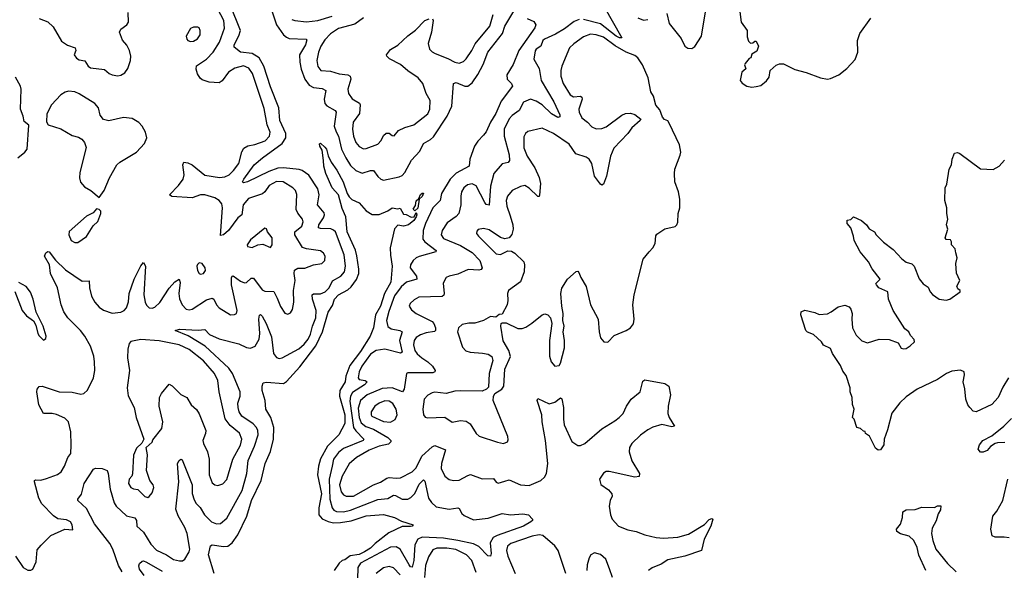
# Model space of a CAD drawing. Extents: x 1550320 to 1685906, y 509093 to 640511.
# Tile 170 of 256: x 1606988 to 1613882, y 620416 to 624271. Entities that reach past the tile are written whole.
import ezdxf

# ---------------------------------------------------------------- set-up
doc = ezdxf.new("R2010")
doc.units = 0

msp = doc.modelspace()

# ---------------------------------------------------------------- linework, layer by layer
at = {"layer": '0CON20XD'}
for points in [[(1607475, 621078.6), (1607505.5, 621124.5), (1607518.2, 621131.8), (1607565, 621129.8), (1607599.6, 621115), (1607608.1, 621095), (1607620.9, 620985), (1607649.3, 620889.3), (1607663.8, 620865), (1607735, 620798.8), (1607795, 620784.4), (1607804.6, 620765), (1607808.5, 620725), (1607854, 620684), (1607905, 620598.8), (1607945, 620558.2), (1608014.8, 620524.8), (1608065, 620491.2), (1608106.7, 620483.3), (1608126.9, 620483.1), (1608145, 620493.8), (1608174.4, 620545), (1608178.2, 620565), (1608160.5, 620675), (1608145.2, 620715), (1608097.4, 620797.4), (1608081.1, 620845), (1608102.2, 621035), (1608092.5, 621165), (1608105, 621186.2), (1608115, 621193.3), (1608125, 621190), (1608196.6, 621015), (1608195.2, 620955), (1608209.1, 620909.1), (1608223.3, 620883.3), (1608252.7, 620855), (1608280.9, 620805), (1608331.4, 620755), (1608365, 620740.5), (1608395, 620744.5), (1608439.1, 620780.9), (1608545.8, 620975), (1608579.2, 621095), (1608587.9, 621185), (1608631.6, 621285), (1608656.5, 621365), (1608655.3, 621395), (1608646, 621416), (1608622, 621442), (1608543.5, 621495), (1608525.3, 621525), (1608517.5, 621555), (1608515, 621587.5), (1608530.6, 621635), (1608531.9, 621665), (1608476.9, 621795), (1608452.6, 621832.6), (1608286.3, 621986.3), (1608167.6, 622057.6), (1608076.7, 622095), (1608105.7, 622104.3), (1608236.6, 622096.6), (1608283.1, 622103.1), (1608317.3, 622067.3), (1608385, 622036.7), (1608522.6, 622002.6), (1608575, 621976.5), (1608605, 621971.1), (1608636.9, 621985), (1608663.8, 622035), (1608669.2, 622075), (1608663.4, 622175), (1608667.5, 622202.5), (1608675, 622207.5), (1608685, 622196), (1608714.8, 622144.8), (1608751.8, 622051.8), (1608766.1, 621935), (1608785, 621905.5), (1608805, 621898.5), (1608825, 621903.5), (1608942.2, 621967.8), (1608980.6, 621999.4), (1609007.3, 622035), (1609025, 622070), (1609037.6, 622125), (1609062.2, 622185), (1609064.1, 622235), (1609038, 622315), (1609035.6, 622345), (1609045, 622351.5), (1609095, 622351), (1609126.8, 622365), (1609155.8, 622395), (1609177.8, 622442.2), (1609235.6, 622475), (1609262.5, 622505), (1609268.4, 622545), (1609259.7, 622625), (1609198, 622785), (1609185, 622798.7), (1609166, 622806), (1609095, 622808.9), (1609079.4, 622815), (1609083.5, 622835), (1609115, 622883.5), (1609123.1, 622905), (1609119.6, 622919.6), (1609073.8, 622975), (1609084.7, 623045), (1609075, 623087.8), (1609013.3, 623183.3), (1608965, 623215.9), (1608945, 623222.9), (1608835, 623235.2), (1608795, 623232.8), (1608731.3, 623208.7), (1608582, 623135), (1608555, 623128.6), (1608548.6, 623135), (1608556.7, 623155), (1608630, 623255), (1608687.9, 623305), (1608825.5, 623404.5), (1608852.2, 623445), (1608851.6, 623475), (1608810.4, 623565), (1608801.3, 623655), (1608745, 623802.2), (1608697, 623947), (1608664, 624004), (1608615, 624034.8), (1608535, 624044.6), (1608489.4, 624079.4), (1608488.9, 624095), (1608522.5, 624157.5), (1608533.5, 624196.5), (1608462.7, 624375)], [(1607865.6, 622294.4), (1607875, 622271.9), (1607895, 622254.5), (1607915, 622250.5), (1607935, 622258.9), (1607968, 622292), (1608035, 622390.8), (1608075, 622435.4), (1608105, 622453.8), (1608112, 622432), (1608102.6, 622355), (1608107.1, 622317.1), (1608124.8, 622274.8), (1608154, 622244), (1608175, 622240), (1608195.3, 622244.7), (1608295, 622308.9), (1608335, 622320.5), (1608348.1, 622315), (1608365.3, 622275.3), (1608385, 622254.4), (1608465, 622206), (1608492.3, 622207.7), (1608506.2, 622215), (1608510.8, 622235), (1608470.8, 622415), (1608470.5, 622465), (1608475, 622476), (1608483, 622477), (1608535, 622439.5), (1608561.7, 622428.3), (1608575, 622432), (1608608.7, 622461.3), (1608625, 622461.4), (1608685, 622380), (1608705, 622370.7), (1608768.5, 622368.5), (1608790.6, 622320.6), (1608813.1, 622263.1), (1608845, 622216.7), (1608865, 622210), (1608885, 622218.8), (1608898, 622242), (1608906.4, 622293.6), (1608904.5, 622375), (1608916.1, 622445), (1608909.6, 622495), (1608913.2, 622516.8), (1608935, 622531.8), (1608985, 622532.5), (1609045, 622555.6), (1609104.5, 622565.5), (1609124.3, 622585), (1609125.6, 622615), (1609115, 622636), (1609093.2, 622653.2), (1608995, 622666.4), (1608967.3, 622677.3), (1608915.3, 622765), (1608913.5, 622786.5), (1608963.5, 622825), (1608973.8, 622855), (1608967.9, 622875), (1608935.9, 622915.9), (1608923.5, 622943.5), (1608927.8, 623047.8), (1608920, 623075), (1608901.4, 623095), (1608832.5, 623135), (1608785, 623138.8), (1608735, 623111.2), (1608704.3, 623065.7), (1608688.2, 623051.8), (1608590.1, 623019.9), (1608553.4, 622975), (1608542.7, 622905), (1608515, 622883.6), (1608449.6, 622795), (1608415, 622765.6), (1608395, 622760), (1608408.4, 622955), (1608402.5, 622982.5), (1608384.3, 623004.3), (1608353.3, 623023.3), (1608285, 623045.9), (1608255, 623044.7), (1608195, 623024), (1608054.3, 623034.3), (1608036.7, 623045), (1608100.2, 623109.8), (1608131.9, 623155), (1608139.4, 623185), (1608130, 623255), (1608136.1, 623273.9), (1608165, 623270), (1608195.3, 623255.3), (1608285, 623183.8), (1608387.1, 623167.1), (1608425, 623170.8), (1608455, 623184.7), (1608485.5, 623214.5), (1608521.8, 623265), (1608544.1, 623345.9), (1608558.3, 623371.7), (1608585, 623388.2), (1608635, 623397.8), (1608707, 623423), (1608737.8, 623455), (1608741.6, 623485), (1608721.6, 623535), (1608700, 623650), (1608617.2, 623895), (1608592.3, 623932.3), (1608555, 623947.6), (1608495, 623932.2), (1608449.6, 623905), (1608406.3, 623843.7), (1608385, 623829.6), (1608314.1, 623834.1), (1608265, 623850.6), (1608251.3, 623861.3), (1608233.1, 623893.1), (1608223.2, 623925), (1608225, 623949.2), (1608295.5, 623994.5), (1608341.8, 624045), (1608387.4, 624115), (1608420.9, 624210.9), (1608418.4, 624265), (1608375.3, 624345)], [(1608755, 624326.9), (1608785.6, 624235.6), (1608835, 624165.5), (1608855, 624147.9), (1608875, 624140.4), (1608994.2, 624134.2), (1608999.4, 624129.4), (1608988.6, 624095), (1608948.2, 624025), (1608948.4, 623975), (1608958.6, 623925), (1608985, 623854.4), (1609015, 623813.8), (1609045, 623797.7), (1609105, 623790.5), (1609132, 623775), (1609119.2, 623715), (1609125.4, 623685.4), (1609138.8, 623668.8), (1609196.6, 623636.6), (1609204.4, 623624.4), (1609188.7, 623525), (1609204.2, 623485.8), (1609219.2, 623455), (1609241.7, 623365), (1609270.5, 623305), (1609305, 623250.9), (1609340.6, 623215), (1609385, 623197.1), (1609445, 623215.5), (1609465, 623215.7), (1609495, 623172.9), (1609515.4, 623155.4), (1609535, 623148.5), (1609645, 623171.1), (1609665, 623180.8), (1609685, 623200.5), (1609732, 623288), (1609789.7, 623350.3), (1609815.7, 623404.3), (1609865, 623431.9), (1609885, 623451.5), (1609980.4, 623595), (1610013.2, 623665), (1610024.4, 623825.6), (1610045, 623831.5), (1610105, 623807.1), (1610125, 623805.4), (1610155, 623828.5), (1610195, 623888.5), (1610232.5, 623957.5), (1610265, 624043.6), (1610367.5, 624175), (1610385, 624225.7), (1610475, 624378)], [(1611076.8, 624365), (1611203.3, 624145), (1611186.8, 624143.2), (1611165, 624155.5), (1611055, 624242.4), (1610935, 624273.3)], [(1611520, 624315), (1611534.5, 624244.5), (1611618.7, 624138.7), (1611644.4, 624085), (1611665, 624072.2), (1611695, 624070.8), (1611715, 624083.8), (1611762.5, 624155), (1611794, 624355)], [(1612028.9, 624345), (1612038.8, 624255), (1612081.2, 624195), (1612082.5, 624152.5), (1612091.2, 624121.2), (1612105, 624107.5), (1612121.7, 624108.3), (1612135, 624120), (1612145, 624120), (1612160, 624085), (1612148.3, 624051.7), (1612115, 624030), (1612107.5, 624005), (1612095, 624000), (1612067.5, 623965), (1612063.3, 623955), (1612071.7, 623928.3), (1612043.3, 623905), (1612032.5, 623845), (1612047, 623827), (1612080, 623805), (1612115, 623800)], [(1607125, 624278.6), (1607185, 624256.2), (1607221.7, 624221.7), (1607280, 624120), (1607323.2, 624093.2), (1607376.7, 624075), (1607381.2, 624055), (1607370, 624025), (1607385, 624002.5), (1607405, 623991.2), (1607445, 623983.8), (1607466.3, 623946.3), (1607483.8, 623935), (1607582.7, 623922.7), (1607615, 623894.4), (1607635, 623885.5), (1607675, 623878.2), (1607697, 623883), (1607725, 623900), (1607745, 623930), (1607764.2, 623985), (1607765.8, 624015), (1607757.5, 624055), (1607737.5, 624092.5), (1607708.8, 624128.8), (1607686.7, 624185), (1607695.7, 624205), (1607737.1, 624235), (1607750.6, 624255), (1607747.6, 624322.4)], [(1608892.8, 624272.8), (1608915, 624264.7), (1608995, 624255.9), (1609075, 624266.1), (1609175, 624296.9)], [(1609395.6, 624285), (1609335, 624239.3), (1609221, 624209), (1609165, 624171.8), (1609125, 624129.2), (1609096.8, 624085), (1609080.9, 624045), (1609069.2, 623985), (1609075, 623944), (1609095.3, 623915.3), (1609165, 623910), (1609225, 623892.9), (1609285.3, 623885.3), (1609302.9, 623875), (1609307.5, 623855), (1609286.4, 623785), (1609289.1, 623755), (1609315, 623717.5), (1609368, 623688), (1609372, 623675), (1609366.8, 623615), (1609321.8, 623555), (1609317.3, 623505), (1609325, 623456.2), (1609342, 623412), (1609365, 623382.5), (1609395, 623368.2), (1609415, 623370), (1609495, 623399.6), (1609517.7, 623425), (1609535, 623460.6), (1609555, 623477.8), (1609575, 623477.1), (1609595, 623460), (1609610.7, 623459.3), (1609641.2, 623495), (1609683.9, 623516.1), (1609748, 623535), (1609845, 623612.9), (1609859.5, 623645), (1609862.9, 623705), (1609834.3, 623755), (1609810.8, 623825), (1609777.5, 623865), (1609705, 623912.2), (1609655, 623958.1), (1609576.2, 623996.2), (1609557.5, 624015), (1609555.7, 624025), (1609585, 624062.5), (1609635, 624093.1), (1609705, 624158.6), (1609758.3, 624198.3), (1609825.7, 624265), (1609855, 624277.3)], [(1610540, 624280), (1610588.8, 624258.8), (1610601.2, 624235), (1610594.4, 624215), (1610483.3, 624056.7), (1610442.3, 623957.7), (1610398.1, 623885), (1610400, 623855), (1610432.5, 623825), (1610438.1, 623805), (1610359.7, 623700.3), (1610321.9, 623615), (1610285.3, 623555), (1610253.6, 623486.4), (1610235, 623464), (1610195, 623420.9), (1610173.3, 623385), (1610140, 623295), (1610135.7, 623245), (1610044.2, 623195.8), (1610001.8, 623155), (1609940.6, 623055), (1609932.3, 623005), (1609881.1, 622955), (1609829.5, 622845), (1609813.4, 622795), (1609811.5, 622735), (1609825.4, 622715), (1609903.1, 622655), (1609902.5, 622645), (1609785, 622613.9), (1609764.5, 622605), (1609742.3, 622585), (1609724.7, 622555), (1609722.5, 622535), (1609766.4, 622475), (1609768.6, 622455), (1609697, 622433), (1609658.8, 622401.2), (1609612.3, 622337.7), (1609572.7, 622227.3), (1609555.8, 622165), (1609564.4, 622124.4), (1609587.8, 622107.8), (1609650, 622095), (1609666.5, 622085), (1609646.3, 622025), (1609665.7, 621944.3), (1609655, 621937.5), (1609545, 621964.8), (1609485, 621955.3), (1609445, 621928.7), (1609382.9, 621845), (1609363.9, 621805), (1609357.1, 621765), (1609365, 621753.1), (1609406.2, 621745), (1609420.6, 621735), (1609403.3, 621715), (1609318, 621662), (1609303, 621635), (1609299.7, 621600.3), (1609326.2, 621416.2), (1609342.1, 621392.1), (1609398.2, 621335), (1609392.2, 621325), (1609255, 621268.2), (1609219.1, 621240.9), (1609184.1, 621195), (1609175.8, 621144.3), (1609155.2, 621055), (1609158.8, 620915), (1609174.8, 620854.8), (1609187.8, 620837.8), (1609205, 620828.4), (1609255, 620825.6), (1609305, 620837.3), (1609495, 620911.8), (1609565, 620918.4), (1609605, 620943.3), (1609620.3, 620940.3), (1609665, 620913.9), (1609705, 620914.6), (1609725.5, 620925), (1609753.8, 620955), (1609785, 621018.2), (1609815, 621048.6), (1609825, 621040), (1609850.5, 620920.5), (1609870.5, 620890.5), (1609905, 620861.2), (1609995, 620844.6), (1610055, 620854.3), (1610065, 620849.2), (1610084.5, 620815), (1610100.9, 620800.9), (1610165, 620770.4), (1610267.8, 620782.2), (1610295, 620790.7), (1610365, 620814.5), (1610425, 620804.4), (1610511.7, 620811.7), (1610550, 620805), (1610578.8, 620775), (1610578, 620765), (1610566, 620755), (1610514.4, 620725), (1610330.2, 620659.8), (1610304, 620645), (1610281.3, 620608.7), (1610288.8, 620535), (1610284.4, 620515.6), (1610265, 620518.2), (1610202.3, 620582.3), (1610165, 620600.5), (1610055.9, 620625.9), (1609955, 620640.4), (1609805, 620648.3), (1609775.5, 620634.5), (1609755, 620595.7), (1609748.1, 620485), (1609735, 620437.5), (1609725, 620440), (1609715, 620453.5), (1609651.2, 620565), (1609625, 620580), (1609585, 620578.4), (1609374.8, 620465.1), (1609354.7, 620435), (1609353.6, 620355)], [(1609878.5, 624278.5), (1609883.1, 624265), (1609870.4, 624185), (1609848.2, 624105), (1609857.3, 624065), (1609875, 624046.4), (1609895.8, 624035.8), (1609985, 624000.4), (1610035, 623973.1), (1610065, 623966.4), (1610095, 623977.5), (1610115, 623996.7), (1610154.5, 624055), (1610177.8, 624102.2), (1610279.6, 624225), (1610302.6, 624307.4)], [(1610906.3, 624273.7), (1610871.2, 624258.8), (1610802.5, 624207.5), (1610739.7, 624170.3), (1610662, 624135), (1610651.4, 624125), (1610637.5, 624085), (1610605, 624065.8), (1610596.7, 624053.3), (1610587.5, 623995), (1610625, 623928.8), (1610638.4, 623845), (1610726.8, 623696.8), (1610769.2, 623605), (1610769.2, 623590.8), (1610755, 623585.8), (1610712.2, 623612.2), (1610645, 623674.6), (1610605, 623701.5), (1610564.5, 623714.5), (1610515.4, 623694.6), (1610484.7, 623635.3), (1610435, 623600.4), (1610415, 623577.8), (1610380.9, 623505), (1610380, 623455), (1610416, 623325), (1610418.5, 623285), (1610408.5, 623271.5), (1610365, 623262), (1610308.8, 623195), (1610284, 623105), (1610275, 622972), (1610255, 622977.1), (1610245, 622991.4), (1610185, 623107.5), (1610155, 623122.9), (1610122.5, 623115), (1610096.7, 623095), (1610081.5, 623065), (1610075.6, 623035), (1610077.3, 622975), (1610061.8, 622915), (1610045, 622893.6), (1609981.7, 622848.3), (1609945.4, 622795)], [(1611316.7, 624285), (1611355, 624268.6), (1611386.6, 624273.4)], [(1612115, 623800), (1612145, 623803.8), (1612178.3, 623811.7), (1612216.4, 623843.6), (1612235, 623870), (1612243.6, 623916.4), (1612285, 623952.5), (1612307, 623963), (1612335, 623961.2), (1612415, 623922), (1612495, 623900.8), (1612595, 623864), (1612645, 623856), (1612665, 623858.8), (1612723.3, 623885), (1612779.5, 623930.5), (1612837.7, 623992.3), (1612856.7, 624045), (1612853.3, 624125), (1612870, 624175), (1612948.3, 624281.7)], [(1608185, 624118.9), (1608205, 624121.8), (1608233.4, 624136.6), (1608252.2, 624165), (1608252.5, 624195), (1608245, 624213.3), (1608235, 624218.8), (1608205, 624218.6), (1608185, 624210.6), (1608153.3, 624155), (1608157.5, 624135), (1608166.2, 624125), (1608185, 624118.9)], [(1610375, 621304.3), (1610404.1, 621315.9), (1610409.2, 621330.8), (1610405.8, 621354.2), (1610304.1, 621605.9), (1610305.9, 621634.1), (1610315.9, 621654.1), (1610364.5, 621685.5), (1610376.7, 621705), (1610385.7, 621825), (1610423.9, 621913.9), (1610412, 621955), (1610373.9, 622023.9), (1610357.5, 622125), (1610360, 622145), (1610365, 622150), (1610395, 622150), (1610475, 622110), (1610505, 622109.2), (1610531.3, 622118.7), (1610573.6, 622146.4), (1610645, 622206), (1610665, 622212), (1610685.6, 622205.6), (1610704.3, 622184.3), (1610714, 622145), (1610696.9, 622025), (1610698.1, 621915), (1610709.2, 621875), (1610735, 621846.2), (1610765, 621851.2), (1610775, 621867.5), (1610802.9, 621975), (1610802, 622025), (1610793.8, 622085), (1610800, 622125), (1610790, 622165), (1610793.8, 622215), (1610782.9, 622265), (1610777.5, 622355), (1610785, 622392.5), (1610823.8, 622455), (1610885, 622508.8), (1610895, 622510), (1610902, 622502), (1610915.8, 622465.8), (1610955, 622402.5), (1610984.2, 622275), (1611037.1, 622175), (1611044.3, 622085), (1611054.2, 622045), (1611077.5, 622015), (1611105, 622013.3), (1611149.7, 622060.3), (1611235, 622094.4), (1611264.2, 622115), (1611285, 622141.2), (1611290, 622175), (1611280.9, 622275), (1611290, 622345), (1611354.2, 622595), (1611395, 622646), (1611420.8, 622675), (1611437.5, 622705), (1611442.9, 622757.1), (1611450, 622770), (1611505, 622807.5), (1611577, 622823), (1611590, 622835), (1611596.4, 622853.6), (1611597.5, 622915), (1611610, 622955), (1611610, 623015), (1611601.2, 623065), (1611576.2, 623135), (1611572.5, 623195), (1611575.8, 623225), (1611613, 623323), (1611616.2, 623345), (1611606.7, 623395), (1611535, 623547.5), (1611525, 623562.5), (1611503.6, 623573.6), (1611489.3, 623589.3), (1611470.7, 623640.7), (1611443, 623673), (1611426.7, 623735), (1611406.1, 623766.1), (1611387.5, 623865), (1611349.2, 623955), (1611316.6, 624005), (1611295, 624021.1), (1611235, 624044.8), (1611157.7, 624087.7), (1611075, 624148), (1611025, 624165.7), (1610985, 624169.7), (1610935, 624151.8), (1610866.9, 624103.1), (1610838.1, 624075), (1610783.6, 623945), (1610776.7, 623915), (1610777.9, 623875), (1610793.6, 623825), (1610843.3, 623745), (1610865, 623732.1), (1610915, 623735.5), (1610925, 623728.8), (1610926.2, 623715), (1610903.2, 623645), (1610905.4, 623625), (1610924.6, 623585), (1610964.7, 623554.7), (1610995, 623521.9), (1611025, 623507.8), (1611065, 623510), (1611095, 623521.9), (1611205, 623603.8), (1611230, 623615), (1611265, 623616.7), (1611295, 623607.5), (1611337.5, 623575), (1611333.3, 623565), (1611274, 623515), (1611246, 623475), (1611149.1, 623370.9), (1611125.5, 623315), (1611097.1, 623175), (1611075, 623120), (1611065, 623113.3), (1611055, 623118.8), (1611012.5, 623175), (1610993.1, 623265), (1610975, 623294.2), (1610955, 623308.1), (1610882.5, 623332.5), (1610835, 623399.4), (1610725, 623474.4), (1610645, 623511.1), (1610545, 623488.9), (1610528.6, 623475), (1610518, 623452), (1610518.5, 623375), (1610540.4, 623315), (1610594, 623235), (1610625.7, 623165.7), (1610633.4, 623125), (1610627.9, 623042.1), (1610625, 623033.3), (1610615, 623032.9), (1610555, 623091.8), (1610525, 623109.5), (1610495, 623104.4), (1610435.8, 623075), (1610403.8, 623036.2), (1610394.5, 623005), (1610398.5, 622965), (1610421.3, 622898.7), (1610440.8, 622835), (1610442.7, 622805), (1610433.6, 622766.4), (1610415, 622743.8), (1610385, 622737.5), (1610355, 622745.7), (1610275, 622799.4), (1610235, 622810.5), (1610197.6, 622802.4), (1610188.3, 622791.7), (1610187.1, 622775), (1610200.6, 622755), (1610325, 622631.9), (1610355, 622627.1), (1610405, 622652.5), (1610430.5, 622650.5), (1610455, 622636.2), (1610518.2, 622575), (1610523.6, 622555), (1610521.1, 622505), (1610493.8, 622436.2), (1610410.8, 622375), (1610404.3, 622355), (1610405.8, 622305), (1610400, 622275), (1610365, 622210), (1610345, 622207.5), (1610321.7, 622188.3), (1610285, 622193.8), (1610235, 622166), (1610175, 622146), (1610132.7, 622147.3), (1610085, 622136.2), (1610060, 622115), (1610052.5, 622085), (1610089.3, 621979.3), (1610112.7, 621952.7), (1610142.7, 621942.7), (1610227.7, 621937.7), (1610269.2, 621929.2), (1610293.8, 621913.8), (1610301.2, 621885), (1610274.3, 621795), (1610270.5, 621699.5), (1610255.7, 621684.3), (1610225, 621670.8), (1610075, 621673.8), (1610035, 621671.2), (1609975, 621654.3), (1609895, 621662.5), (1609875, 621658.6), (1609845, 621642.5), (1609819.4, 621615), (1609810, 621545), (1609814.3, 621504.3), (1609827.7, 621487.7), (1609842.7, 621482.7), (1609965, 621489.2), (1610015, 621453.8), (1610075, 621464.2), (1610115, 621460), (1610142.7, 621442.7), (1610184.2, 621374.2), (1610205, 621356.2), (1610332.8, 621312.8), (1610375, 621304.3)], [(1606975, 623303.8), (1607025, 623343.3), (1607041.2, 623365), (1607052.5, 623532.5), (1607019.3, 623559.3), (1607013.3, 623595), (1606993.9, 623643.9), (1606998.8, 623785), (1606994, 623805), (1606958.3, 623868.3)], [(1607545, 623027.5), (1607578.8, 623075), (1607615.6, 623165), (1607667.1, 623255), (1607688, 623275), (1607805.4, 623344.6), (1607860.8, 623405), (1607879.2, 623445), (1607869.2, 623485), (1607845.7, 623525), (1607821.2, 623551.2), (1607775, 623579.1), (1607715, 623586.4), (1607613.2, 623563.2), (1607575, 623572), (1607552.4, 623602.4), (1607539.4, 623655), (1607515, 623684.4), (1607405, 623753.3), (1607375, 623765.4), (1607330.2, 623769.8), (1607306.7, 623765), (1607276, 623745), (1607210.8, 623675), (1607178.8, 623611.2), (1607176.4, 623556.4), (1607186.4, 623536.4), (1607275, 623508), (1607355, 623461.2), (1607398.8, 623448.8), (1607423.3, 623435), (1607441.2, 623411.2), (1607453.6, 623376.4), (1607408.7, 623201.3), (1607405.7, 623165), (1607413.2, 623133.2), (1607442.1, 623102.1), (1607486.7, 623075), (1607545, 623027.5)], [(1608348.7, 620395), (1608310, 620525), (1608323, 620587), (1608336, 620594), (1608415, 620582), (1608445, 620586.4), (1608475, 620608.9), (1608515, 620664.5), (1608578.1, 620795), (1608611.9, 620905), (1608678.2, 621045), (1608705.9, 621165), (1608745, 621247.5), (1608763.9, 621335), (1608768.4, 621415), (1608745.7, 621485.7), (1608710.6, 621545), (1608707.1, 621605), (1608684.6, 621675.4), (1608684.6, 621705.4), (1608692.1, 621727.9), (1608715.6, 621734.4), (1608835.7, 621724.3), (1608855, 621737.1), (1608949.3, 621840.7), (1609061.3, 621988.7), (1609107.4, 622085), (1609147, 622223), (1609179.1, 622270.9), (1609193.2, 622315), (1609221.2, 622345), (1609285, 622380.6), (1609308.1, 622401.9), (1609346.9, 622453.1), (1609362.4, 622495), (1609363.4, 622525), (1609348.7, 622618.7), (1609338, 622658), (1609281.1, 622785), (1609270.7, 622890.7), (1609245, 622948.8), (1609219.4, 623045), (1609175, 623094), (1609131.2, 623195), (1609117.8, 623245), (1609115.7, 623285.7), (1609106.8, 623356.8), (1609090, 623385), (1609087, 623403), (1609095, 623406.2), (1609125, 623377.8), (1609135.3, 623365), (1609147.8, 623317.8), (1609168, 623275), (1609207.9, 623217.9), (1609253.6, 623135), (1609280.5, 623055), (1609295, 623031.4), (1609313.6, 623013.6), (1609365, 622989.2), (1609415, 622934.2), (1609455, 622907.5), (1609505, 622908), (1609565, 622933.3), (1609595, 622953.3), (1609635, 622947.5), (1609651.7, 622951.7), (1609675, 622910), (1609695, 622907.5), (1609728.8, 622888.8), (1609749.2, 622890.8), (1609765, 622922.5), (1609769.4, 622905), (1609765, 622892), (1609747.3, 622865), (1609710.6, 622835), (1609675, 622825.5), (1609636.7, 622833.3), (1609612.4, 622807.6), (1609581.9, 622675), (1609583.2, 622623.2), (1609596.2, 622545), (1609586.7, 622433.3), (1609542.1, 622355), (1609515, 622264.6), (1609478.4, 622205), (1609465, 622113.3), (1609442.5, 622055), (1609375, 621947.2), (1609299.5, 621850.5), (1609271.2, 621775), (1609266.8, 621735), (1609229.6, 621675), (1609227.2, 621635), (1609265.4, 621505), (1609264.8, 621445), (1609221.8, 621365), (1609144.1, 621285.9), (1609093.3, 621196.7), (1609079.6, 621145), (1609073.7, 621085), (1609102, 620952), (1609083.3, 620853.3), (1609083.3, 620805), (1609105, 620776.5), (1609147, 620757), (1609185, 620748.8), (1609235, 620750.2), (1609307.8, 620762.2), (1609415, 620798.8), (1609535, 620806.2), (1609613.3, 620785), (1609661.3, 620761.3), (1609743.3, 620735), (1609736.7, 620725), (1609725, 620722.7), (1609665, 620722.9), (1609572, 620678), (1609477, 620603), (1609445, 620570.2), (1609403.2, 620545), (1609365, 620525.8), (1609302.5, 620517.5), (1609265, 620490.5), (1609245, 620484.6), (1609225, 620467.1), (1609190.2, 620415)], [(1613912.5, 621765), (1613871.7, 621698.3), (1613840, 621625), (1613795, 621577.5), (1613685, 621526.7), (1613665, 621530), (1613640, 621555), (1613626.7, 621575), (1613613.3, 621615), (1613606.4, 621686.4), (1613593.3, 621735), (1613603.8, 621785), (1613600, 621805), (1613575, 621816.7), (1613515, 621810), (1613476.4, 621793.6), (1613415, 621751.2), (1613272.5, 621685), (1613195, 621630), (1613150.5, 621589.5), (1613094.1, 621515.9), (1613065, 621400), (1613040, 621335), (1613038.8, 621295), (1613015, 621260), (1612998.3, 621258.3), (1612980.7, 621270.7), (1612937.5, 621355), (1612910, 621375), (1612907, 621387), (1612895, 621390), (1612875, 621410), (1612850, 621415), (1612830, 621475), (1612820, 621485), (1612830, 621545), (1612818.3, 621578.3), (1612817.5, 621625), (1612802.5, 621665), (1612802.5, 621695), (1612775, 621780), (1612751.2, 621811.2), (1612735, 621850), (1612680, 621935), (1612665, 621970), (1612615, 621992.5), (1612602.5, 622015), (1612546.4, 622066.4), (1612505, 622082.5), (1612492.5, 622095), (1612457.5, 622205), (1612460, 622225), (1612485, 622237.5), (1612555, 622221.2), (1612585, 622206.7), (1612643, 622213), (1612670, 622225), (1612718.3, 622261.7), (1612765, 622272.5), (1612795, 622260), (1612807.5, 622245), (1612816.7, 622215), (1612813.3, 622175), (1612818.8, 622115), (1612845, 622063.3), (1612885, 622023.3), (1612925, 622010), (1613005, 622033.8), (1613075, 622033.3), (1613138.8, 622008.8), (1613160.7, 621970.7), (1613175, 621966.7), (1613195, 621970), (1613223, 621987), (1613252.5, 622015), (1613251.7, 622031.7), (1613225, 622060), (1613212.5, 622085), (1613185, 622107.5), (1613103.8, 622235), (1613070, 622315), (1613066.2, 622365), (1613004.2, 622394.2), (1612987.5, 622415), (1612982.5, 622425), (1613012.5, 622455), (1612957.7, 622527.7), (1612932, 622575), (1612873.3, 622645), (1612830, 622725), (1612826.7, 622755), (1612807.5, 622815), (1612782.5, 622845), (1612781.7, 622868.3), (1612808.3, 622871.7), (1612825, 622890), (1612882.5, 622865), (1612917.5, 622835), (1612935, 622807.5), (1612972.5, 622785), (1612984.1, 622764.1), (1613035, 622713.3), (1613103, 622663), (1613165, 622596.7), (1613195, 622573.3), (1613235, 622562.5), (1613251.2, 622545), (1613285, 622457.5), (1613315, 622422.5), (1613347.7, 622397.7), (1613362.5, 622365), (1613378.3, 622348.3), (1613425, 622313.8), (1613475, 622307.5), (1613500, 622315), (1613572.5, 622365), (1613572.5, 622375), (1613557, 622387), (1613550, 622405), (1613570, 622445), (1613547, 622497), (1613542.5, 622565), (1613552.5, 622605), (1613541.7, 622638.3), (1613537, 622667), (1613512.5, 622695), (1613512.5, 622715), (1613505, 622730), (1613475, 622732.5), (1613467.5, 622745), (1613486.7, 622805), (1613477.5, 622835), (1613486.2, 622875), (1613478.8, 622915), (1613480, 622955), (1613466.2, 623005), (1613467.5, 623095), (1613479.3, 623120.7), (1613496.7, 623225), (1613512.5, 623255), (1613517.5, 623295), (1613533.6, 623336.4), (1613555, 623342.5), (1613570, 623335), (1613715, 623227.5), (1613805, 623222.5), (1613845, 623246.7), (1613883, 623287)], [(1609755, 622932.5), (1609743.8, 622945), (1609758.7, 622971.3), (1609765, 623003.3), (1609781.7, 623018.3), (1609795, 623048), (1609805, 623057.5), (1609815, 623056.7), (1609805, 623034), (1609786, 623014), (1609775, 622952.5), (1609755, 622932.5)], [(1607375, 622710.8), (1607395, 622711.4), (1607455, 622752.5), (1607502.1, 622827.9), (1607535, 622857.5), (1607556.7, 622915), (1607555, 622930), (1607545, 622942.5), (1607525, 622947.5), (1607502, 622918), (1607455, 622896.2), (1607335, 622787.5), (1607331.2, 622765), (1607348.8, 622725), (1607375, 622710.8)], [(1608615, 622676.2), (1608655.9, 622694.1), (1608689.5, 622699.5), (1608745, 622677.5), (1608756.2, 622695), (1608755.8, 622745), (1608722.5, 622785), (1608715, 622807.5), (1608705, 622812.5), (1608605, 622730), (1608580, 622695), (1608582.5, 622682.5), (1608615, 622676.2)], [(1609945.4, 622795), (1609940, 622765), (1609955, 622738.5), (1610075, 622689.3), (1610155, 622641.9), (1610210.3, 622585), (1610225.8, 622534.2), (1610218.6, 622521.4), (1610202.2, 622517.8), (1610127.2, 622522.8), (1610055, 622490), (1609995, 622476.7), (1609975, 622465.7), (1609952.7, 622427.3), (1609959.5, 622355), (1609957, 622343), (1609946.1, 622333.9), (1609781.9, 622328.1), (1609749.4, 622310.6), (1609722.5, 622285), (1609716, 622265), (1609730.3, 622240.3), (1609764.2, 622215), (1609875, 622157.7), (1609887.7, 622145), (1609899.7, 622115), (1609898.5, 622095), (1609891.5, 622088.5), (1609835, 622079.3), (1609795, 622065.3), (1609765, 622046.7), (1609750, 622025), (1609744.8, 621995), (1609755.2, 621955), (1609770.8, 621930.8), (1609804.3, 621904.3), (1609845, 621876.4), (1609877.2, 621845), (1609895.9, 621815), (1609894.4, 621805), (1609880.5, 621799.5), (1609705, 621800), (1609695.9, 621794.1), (1609679.1, 621685), (1609668, 621665), (1609595, 621693), (1609525, 621689), (1609420, 621645), (1609373.1, 621605), (1609357.8, 621552.2), (1609365.4, 621485), (1609379.9, 621449.9), (1609412.4, 621422.4), (1609465, 621403.4), (1609566.7, 621345), (1609586, 621326), (1609587.1, 621315), (1609569.9, 621300.1), (1609505, 621285.3), (1609435, 621257.2), (1609345, 621205.9), (1609295, 621162.1), (1609244.8, 621075), (1609227.8, 621015), (1609238.7, 620965), (1609255.2, 620945.2), (1609274.2, 620934.3), (1609325, 620935.3), (1609465, 621015.3), (1609515, 621032.9), (1609557.6, 621062.4), (1609575, 621067.1), (1609625, 621060.3), (1609655, 621062.9), (1609735, 621105.4), (1609765, 621134.5), (1609803.9, 621216.1), (1609875, 621279.6), (1609895, 621290), (1609969.5, 621259.5), (1609942.3, 621165), (1609938.9, 621128.9), (1609965, 621076), (1609995, 621052.5), (1610024.4, 621044.4), (1610065, 621046.7), (1610125, 621080.9), (1610145, 621086.2), (1610225, 621057.1), (1610305, 621060), (1610324.2, 621034.2), (1610337.5, 621027.5), (1610385, 621039.4), (1610415, 621048.6), (1610494.6, 621014.6), (1610555, 621010), (1610635.8, 621045), (1610662.4, 621067.6), (1610677.5, 621095), (1610685.3, 621164.7), (1610669.7, 621325), (1610646.5, 621455), (1610644.4, 621505), (1610611.4, 621605), (1610615, 621620), (1610695, 621582.5), (1610735.6, 621594.4), (1610775, 621623.3), (1610785, 621617.5), (1610795.5, 621555.5), (1610794.4, 621475), (1610800.5, 621435), (1610855, 621318.6), (1610895, 621289.2), (1610915, 621289.2), (1610945, 621304.3), (1611065, 621407.8), (1611155, 621462.9), (1611186, 621485), (1611212.5, 621515), (1611235.8, 621565), (1611268.8, 621615), (1611331.2, 621665), (1611350.5, 621739.5), (1611365, 621750), (1611505, 621723.8), (1611532.1, 621705), (1611544.5, 621645), (1611528, 621565), (1611526.4, 621515), (1611535.6, 621485), (1611572.5, 621425), (1611555, 621420), (1611485, 621436.7), (1611421.4, 621418.6), (1611385, 621400), (1611335, 621362.5), (1611275, 621303.8), (1611258.6, 621275), (1611255.8, 621245), (1611273.1, 621183.1), (1611328.8, 621095), (1611325, 621073.3), (1611295, 621068.8), (1611115, 621108), (1611095, 621107.5), (1611075, 621095.8), (1611048, 621055), (1611058, 621018), (1611110.3, 620980.3), (1611135, 620952.5), (1611135.7, 620935), (1611121.4, 620905), (1611114.4, 620865), (1611123.5, 620805), (1611135.7, 620775), (1611180.8, 620725), (1611245, 620698.9), (1611305, 620689.1), (1611365, 620665.6), (1611445, 620645.6), (1611495, 620640.5), (1611595, 620648), (1611671.3, 620668.7), (1611782.3, 620737.7), (1611815, 620772.5), (1611835, 620780), (1611840, 620775), (1611826.2, 620725), (1611780.8, 620635), (1611762.5, 620555), (1611645, 620514.4), (1611525, 620490), (1611479.7, 620460.3), (1611417.3, 620432.7), (1611391.2, 620415)], [(1606959.2, 620515), (1607011.4, 620435), (1607045, 620417.5), (1607065, 620416.2), (1607080, 620425), (1607104.1, 620475.9), (1607111.3, 620558.7), (1607137.2, 620592.8), (1607205, 620660), (1607305, 620703.3), (1607359.3, 620700.7), (1607356.4, 620733.6), (1607343.3, 620755), (1607315, 620768.6), (1607256, 620776), (1607225, 620796.7), (1607142.1, 620882.1), (1607121.3, 620921.3), (1607091.4, 621035), (1607092, 621045), (1607099.5, 621050.5), (1607135, 621047.5), (1607175, 621058.2), (1607252.4, 621087.6), (1607278.6, 621105), (1607302.5, 621145), (1607325.5, 621205), (1607345.6, 621235), (1607347.5, 621292.5), (1607346.8, 621385), (1607330, 621455), (1607305, 621481.2), (1607245, 621507.7), (1607215, 621514.5), (1607154.5, 621514.5), (1607121.9, 621575), (1607108.1, 621665), (1607110.8, 621685), (1607125, 621703.8), (1607145, 621705.7), (1607265, 621665.5), (1607355, 621663.1), (1607415, 621650.5), (1607436.3, 621653.7), (1607462.3, 621677.7), (1607505, 621763.8), (1607513.8, 621815), (1607512, 621875), (1607506.5, 621915), (1607483.5, 621985), (1607444.6, 622055), (1607413.8, 622095), (1607325, 622183.6), (1607296.9, 622225), (1607277.9, 622275), (1607252.9, 622392.9), (1607203.1, 622495), (1607197.1, 622555), (1607162.5, 622615), (1607170.3, 622639.7), (1607185, 622648.8), (1607195, 622646), (1607238.6, 622588.6), (1607309, 622519), (1607425, 622440), (1607473.3, 622443.3), (1607475.5, 622395), (1607490, 622335), (1607513.4, 622293.4), (1607545, 622259.4), (1607575, 622238.5), (1607635, 622217.5), (1607695, 622223.6), (1607720, 622235), (1607735.4, 622255), (1607748.7, 622295), (1607755.4, 622355), (1607790.4, 622455), (1607835, 622548), (1607855, 622571.2), (1607868.2, 622545), (1607857.9, 622345), (1607865.6, 622294.4)], [(1608255, 622488.8), (1608275, 622493.8), (1608288, 622515), (1608286, 622535), (1608265, 622563.3), (1608245, 622570), (1608232, 622558), (1608228.8, 622545), (1608232.5, 622515), (1608245, 622493.8), (1608255, 622488.8)], [(1606955, 622367.5), (1607005, 622235.8), (1607035, 622198), (1607085, 622162.5), (1607101.7, 622131.7), (1607114, 622075), (1607125, 622057.5), (1607155, 622027.5), (1607170.7, 622039.3), (1607173.3, 622055), (1607152.5, 622125), (1607104.2, 622224.2), (1607082.5, 622315), (1607063.4, 622363.4), (1607033, 622403), (1606980.9, 622430.9)], [(1607885, 620926), (1607895, 620932), (1607915, 620958.8), (1607927.8, 620995), (1607921.4, 621015), (1607899.2, 621045), (1607875.6, 621115), (1607883.1, 621225), (1607873.6, 621276.4), (1607915, 621312.5), (1607921.2, 621328.8), (1607982, 621408), (1607990.6, 621455), (1607965.5, 621565), (1607967.5, 621625), (1607980, 621655), (1608035, 621718.6), (1608055, 621707.1), (1608115, 621646.7), (1608158.6, 621625), (1608189.1, 621575), (1608225, 621541.5), (1608245, 621511.4), (1608291.5, 621395), (1608290, 621375), (1608270.6, 621325), (1608274.4, 621305), (1608303.6, 621245), (1608315.4, 621195.4), (1608313.6, 621085), (1608335, 621029.2), (1608354.6, 621014.6), (1608375, 621011.1), (1608409.4, 621020.6), (1608438.8, 621051.2), (1608480, 621195), (1608535, 621291.4), (1608542.7, 621335), (1608526.6, 621376.6), (1608461, 621431), (1608425.7, 621475.7), (1608385.3, 621665), (1608375.8, 621745), (1608352.8, 621795), (1608275, 621883.4), (1608175, 621963.2), (1608105, 621995.7), (1607965, 622024), (1607835, 622032.7), (1607765, 622019.2), (1607755, 622003.3), (1607745.5, 621965), (1607743.2, 621905), (1607757.1, 621815), (1607740.7, 621695), (1607747, 621637), (1607790.5, 621555), (1607802.3, 621485), (1607856.2, 621335), (1607842.5, 621307.5), (1607805, 621271.2), (1607785, 621223.3), (1607778.6, 621091.4), (1607773.3, 621075), (1607753.3, 621055), (1607750, 621025), (1607765, 620996.7), (1607785, 620986.7), (1607815, 620982.5), (1607865, 620932), (1607885, 620926)], [(1609585, 621453.6), (1609617.6, 621472.4), (1609630.7, 621505), (1609624.2, 621545), (1609600, 621585), (1609575, 621600), (1609545, 621602.2), (1609505, 621587.3), (1609473.6, 621565), (1609449.2, 621525), (1609447.9, 621505), (1609453.6, 621495), (1609535, 621458.9), (1609585, 621453.6)], [(1613885, 621310), (1613835, 621309.2), (1613817, 621303), (1613785.8, 621284.2), (1613762.5, 621255), (1613735, 621243.3), (1613715, 621242.5), (1613700, 621265), (1613707.5, 621295), (1613732.5, 621325), (1613795, 621356.7), (1613877.5, 621425), (1613931.2, 621478.8)], [(1607705, 620405.8), (1607680.4, 620450.4), (1607640.3, 620565), (1607618.2, 620605), (1607511, 620741), (1607455, 620849.2), (1607395.8, 620905), (1607396, 620915), (1607421.2, 620948.8), (1607439.1, 621025), (1607475, 621078.6)], [(1613915, 620642.9), (1613881.2, 620648.8), (1613818.3, 620648.3), (1613796.7, 620656.7), (1613788, 620705), (1613800.5, 620795), (1613828.7, 620831.3), (1613870.8, 620905), (1613906.2, 621055)], [(1613332.5, 620415), (1613282.9, 620522.9), (1613272, 620575), (1613248.8, 620625), (1613216.1, 620656.1), (1613155, 620672.5), (1613128.3, 620688.3), (1613127.5, 620705), (1613155, 620740), (1613170, 620785), (1613172.5, 620825), (1613195, 620840), (1613257.7, 620842.3), (1613305, 620858.8), (1613393, 620857), (1613415, 620867.5), (1613438.3, 620868.3), (1613435, 620840), (1613418.3, 620811.7), (1613405, 620762.5), (1613378, 620712), (1613372.9, 620675), (1613381.9, 620625), (1613402.5, 620565), (1613485, 620463.8), (1613545, 620406.2)], [(1610810.9, 620395), (1610757.1, 620555), (1610735, 620587.1), (1610649.7, 620659.7), (1610625, 620665.2), (1610575, 620655.7), (1610425.6, 620605), (1610404.5, 620585), (1610397.3, 620555), (1610406.9, 620515), (1610458, 620395)], [(1610185, 620401.1), (1610152.9, 620485), (1610117.5, 620525), (1610040.9, 620560.9), (1609977.7, 620572.3), (1609909.4, 620570.6), (1609881.1, 620558.9), (1609849.4, 620510.6), (1609829.8, 620450.2), (1609822.9, 620365)], [(1611138.8, 620365), (1611117.1, 620427.1), (1611091.1, 620495), (1611055, 620527.8), (1611012, 620538), (1610987.1, 620525), (1610975, 620504), (1610962, 620455), (1610959.7, 620415)], [(1607859.1, 620379.1), (1607827.5, 620425), (1607822.5, 620447.5), (1607827, 620463), (1607845, 620480), (1607855, 620482.5), (1607875, 620474.2), (1607985, 620409.6)], [(1609651.1, 620385), (1609605, 620433.6), (1609575, 620442.1), (1609535, 620433.8), (1609483.6, 620395)]]:
    msp.add_lwpolyline(points, dxfattribs=at)

doc.saveas('drawing.dxf')
